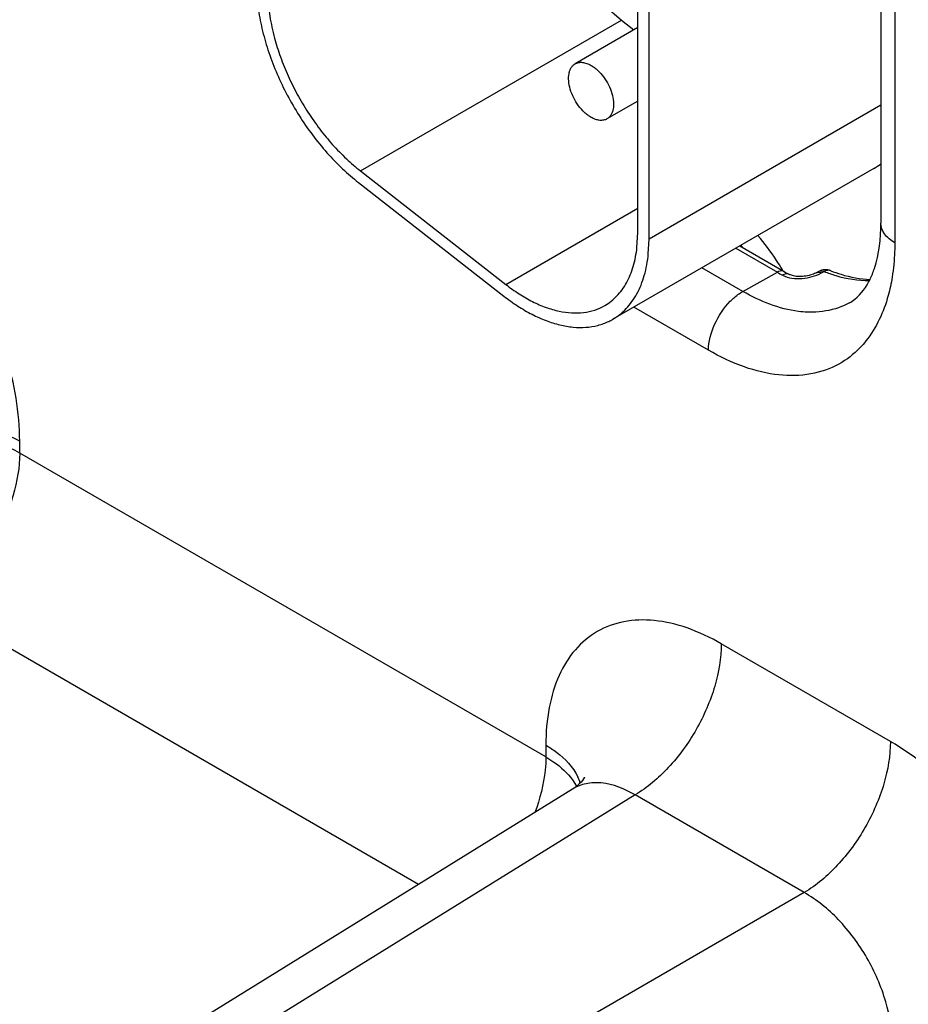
# Model space of a CAD drawing. Header units: inches. Extents: x 0 to 34, y 0 to 22.
# Tile 86 of 97: x 30.3 to 30.58, y 15.993 to 16.302. Entities that reach past the tile are written whole.
import ezdxf

# ---------------------------------------------------------------- set-up
doc = ezdxf.new("R2010")
doc.units = ezdxf.units.IN
doc.header["$LTSCALE"] = 1.87
doc.header["$MEASUREMENT"] = 0
doc.layers.get('0').update_dxf_attribs({"linetype": 'CONTINUOUS'})

msp = doc.modelspace()

# ---------------------------------------------------------------- linework, layer by layer
at = {"color": 7, "linetype": 'CONTINUOUS'}
for p, q in [((30.5711202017, 16.4575296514), (30.5711202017, 16.2383073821)), ((30.5755136, 16.4514055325), (30.5755136, 16.2321832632)), ((30.4947389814, 16.2353388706), (30.4947389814, 16.4255764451)), ((30.4982745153, 16.2332974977), (30.4982745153, 16.4235350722)), ((30.4843333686, 16.3067361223), (30.4896602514, 16.3020734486)), ((30.4076358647, 16.2547135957), (30.4896602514, 16.3020734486)), ((30.4896602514, 16.3020734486), (30.4935251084, 16.2990550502)), ((30.4947389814, 16.2997559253), (30.4750662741, 16.2883971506)), ((30.4947389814, 16.2766615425), (30.4850667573, 16.2710769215)), ((30.5711202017, 16.275357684), (30.4982745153, 16.2332974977)), ((30.4076358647, 16.2547135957), (30.4532442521, 16.2190940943)), ((30.5689093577, 16.2554818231), (30.4868849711, 16.2081219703)), ((30.4070219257, 16.2510477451), (30.4526303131, 16.2154282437)), ((30.4532442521, 16.2190940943), (30.4947389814, 16.2430526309)), ((30.4944983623, 16.230725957), (30.4947389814, 16.2353388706)), ((30.4980554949, 16.2286704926), (30.4982745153, 16.2332974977)), ((30.5255500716, 16.2304467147), (30.5386073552, 16.2229076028)), ((30.5268153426, 16.2311772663), (30.5408057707, 16.2230993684)), ((30.5277822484, 16.2168754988), (30.5149138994, 16.2243055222)), ((30.5277822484, 16.2168754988), (30.5386073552, 16.2229076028)), ((30.5516138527, 16.2231514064), (30.5507929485, 16.2227075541)), ((30.55248908, 16.2226988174), (30.5533096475, 16.2231431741)), ((30.5169905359, 16.1983993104), (30.4935182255, 16.2119519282)), ((30.3004857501, 16.166097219), (30.3004857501, 16.1697810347)), ((30.465855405, 16.0706148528), (30.3004857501, 16.166097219)), ((30.4258702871, 16.0305746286), (30.2733898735, 16.1186149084)), ((30.5741444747, 16.075448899), (30.5210013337, 16.1061330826)), ((30.465855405, 16.0742986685), (30.465855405, 16.0706148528)), ((30.4742359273, 16.0634113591), (30.4755171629, 16.0613820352)), ((30.4742654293, 16.0605029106), (29.9690311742, 15.7480584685)), ((30.4939054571, 16.058650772), (29.9890173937, 15.7464204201)), ((30.5470485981, 16.0279665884), (30.4939054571, 16.058650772)), ((30.5470485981, 16.0279665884), (30.0242217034, 15.7260938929))]:
    msp.add_line(p, q, dxfattribs=at)
for points in [[(30.5507922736, 16.2227071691), (30.5506386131, 16.2226269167), (30.5503300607, 16.222480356), (30.549974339, 16.2223310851), (30.5495702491, 16.2221825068), (30.549122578, 16.2220398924), (30.5486432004, 16.2219096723), (30.5481379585, 16.2217953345), (30.5476120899, 16.2216995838), (30.5470788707, 16.2216258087), (30.5465461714, 16.221575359), (30.5460189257, 16.2215486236), (30.5455065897, 16.2215456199), (30.5450155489, 16.2215654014), (30.5445497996, 16.2216065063), (30.5441151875, 16.2216667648), (30.5437148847, 16.2217436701), (30.5433527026, 16.2218340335), (30.5430345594, 16.2219331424), (30.5427626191, 16.2220361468), (30.5425356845, 16.2221388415), (30.5424352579, 16.222190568)], [(30.4779503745, 16.0640869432), (30.47797096, 16.0641462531), (30.4780104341, 16.0642501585), (30.4779848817, 16.064196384), (30.4778790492, 16.0640000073), (30.47767846, 16.0636774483), (30.477364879, 16.0632404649), (30.476928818, 16.0627146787), (30.4763757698, 16.0621386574), (30.4757073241, 16.0615390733), (30.4749180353, 16.0609342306), (30.4742707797, 16.0605061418)]]:
    msp.add_lwpolyline(points, dxfattribs=at)
for centre, radius, start, end in [((30.5597095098, 16.2714134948), 0.0183971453, 300.0045663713, 308.3694484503), ((30.4750574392, 16.1863542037), 0.0688865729, 39.9611866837, 40.8318557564), ((30.474801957, 16.1852524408), 0.0758387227, 30.1643042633, 30.5752666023), ((30.5698722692, 16.2770403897), 0.0625128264, 239.9910029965, 241.7108186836), ((30.5718877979, 16.2769143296), 0.0621461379, 239.9904627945, 241.7102775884), ((30.4776882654, 16.2240492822), 0.0183915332, 295.6651745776, 300.0028794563), ((30.4623604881, 16.0578847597), 0.0149863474, 17.5578488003, 25.4743511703)]:
    msp.add_arc(centre, radius, start, end, dxfattribs=at)
for points, knots in [([(30.3749197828, 16.3118971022), (30.3749984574, 16.3097279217), (30.3754213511, 16.3052743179), (30.376288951, 16.3008881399), (30.3768342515, 16.2986607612)], [0, 0, 0, 0, 0.4862727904, 1, 1, 1, 1]), ([(30.3784587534, 16.309854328), (30.3785457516, 16.3076646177), (30.3790160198, 16.30316229), (30.3799756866, 16.2987416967), (30.380577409, 16.2964976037)], [0, 0, 0, 0, 0.485389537, 1, 1, 1, 1]), ([(30.3768342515, 16.2986607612), (30.3773908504, 16.2963872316), (30.3787320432, 16.2918205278), (30.3813352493, 16.28509127), (30.3845187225, 16.2784730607), (30.3882276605, 16.2720870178), (30.3923933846, 16.2660461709), (30.3969434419, 16.2604578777), (30.4017958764, 16.2554258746), (30.4052587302, 16.2524247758), (30.4070219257, 16.2510477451)], [0, 0, 0, 0, 0.1224679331, 0.2486591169, 0.377125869, 0.5063224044, 0.6346674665, 0.760668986, 0.8829457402, 1, 1, 1, 1]), ([(30.380577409, 16.2964976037), (30.3811158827, 16.2944893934), (30.3823846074, 16.290464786), (30.3847836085, 16.2845448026), (30.3876718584, 16.2787394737), (30.3909999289, 16.2731472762), (30.394711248, 16.2678620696), (30.3987445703, 16.2629722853), (30.4030312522, 16.2585621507), (30.4060829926, 16.2559263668), (30.4076358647, 16.2547135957)], [0, 0, 0, 0, 0.1233249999, 0.249963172, 0.37852151, 0.5075573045, 0.6356003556, 0.7612167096, 0.8831292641, 1, 1, 1, 1]), ([(30.4750664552, 16.2883968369), (30.4752304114, 16.2884914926), (30.475578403, 16.2886546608), (30.4763426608, 16.2888665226), (30.477413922, 16.2888951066), (30.4787545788, 16.2885697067), (30.4796279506, 16.2881549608), (30.4800665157, 16.2879017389)], [0, 0, 0, 0, 0.1081607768, 0.2183295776, 0.4512953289, 0.7106735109, 1, 1, 1, 1]), ([(30.4800665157, 16.2715723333), (30.4797077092, 16.2717795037), (30.4789943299, 16.2722569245), (30.4776172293, 16.2734147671), (30.4760497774, 16.2751984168), (30.4745368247, 16.2776595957), (30.4734731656, 16.2802914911), (30.4729452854, 16.2828789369), (30.4729929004, 16.2849176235), (30.4733696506, 16.2863161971), (30.4737903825, 16.2871856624), (30.4743522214, 16.2878972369), (30.4748199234, 16.2882545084), (30.4750664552, 16.2883968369)], [0, 0, 0, 0, 0.0623683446, 0.1288470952, 0.2704294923, 0.4175506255, 0.5618702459, 0.6955113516, 0.812749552, 0.8647060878, 0.9125263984, 0.9571486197, 1, 1, 1, 1]), ([(30.4800665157, 16.2879017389), (30.4804253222, 16.2876945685), (30.4811387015, 16.2872171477), (30.482515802, 16.2860593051), (30.484083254, 16.2842756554), (30.4855962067, 16.2818144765), (30.4866598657, 16.2791825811), (30.4871877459, 16.2765951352), (30.4871401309, 16.2745564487), (30.4867633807, 16.273157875), (30.4863426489, 16.2722884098), (30.48578081, 16.2715768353), (30.4853131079, 16.2712195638), (30.4850665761, 16.2710772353)], [0, 0, 0, 0, 0.0623683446, 0.1288470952, 0.2704294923, 0.4175506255, 0.5618702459, 0.6955113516, 0.812749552, 0.8647060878, 0.9125263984, 0.9571486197, 1, 1, 1, 1]), ([(30.4850665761, 16.2710772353), (30.48490262, 16.2709825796), (30.4845546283, 16.2708194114), (30.4837903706, 16.2706075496), (30.4827191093, 16.2705789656), (30.4813784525, 16.2709043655), (30.4805050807, 16.2713191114), (30.4800665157, 16.2715723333)], [0, 0, 0, 0, 0.1081607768, 0.2183295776, 0.4512953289, 0.7106735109, 1, 1, 1, 1]), ([(30.3004857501, 16.1697810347), (30.300485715, 16.1788202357), (30.2970956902, 16.197885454), (30.2852780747, 16.2246771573), (30.2679842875, 16.2483074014), (30.2531684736, 16.2607770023), (30.2453398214, 16.2652965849)], [0, 0, 0, 0, 0.2372094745, 0.4999933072, 0.7627799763, 1, 1, 1, 1]), ([(30.5677357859, 16.2206412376), (30.568274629, 16.2217590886), (30.5704799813, 16.2273841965), (30.5711202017, 16.2335242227), (30.5711202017, 16.2383073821)], [0, 0, 0, 0, 0.2059965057, 1, 1, 1, 1]), ([(30.5755136, 16.2321832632), (30.574272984, 16.2328995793), (30.5721414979, 16.2345317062), (30.5711203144, 16.2371389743), (30.5711202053, 16.2383073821)], [0, 0, 0, 0, 0.550780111, 1, 1, 1, 1]), ([(30.5400961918, 16.223829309), (30.53953525, 16.2247787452), (30.5372352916, 16.2284848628), (30.5346125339, 16.2319923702), (30.5324817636, 16.2344579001)], [0, 0, 0, 0, 0.2528432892, 1, 1, 1, 1]), ([(30.4843848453, 16.2124520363), (30.4850823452, 16.2128547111), (30.4864295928, 16.2137696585), (30.4882519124, 16.2154332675), (30.489868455, 16.2173800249), (30.4917747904, 16.2203948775), (30.4935630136, 16.2248506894), (30.4942798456, 16.2286984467), (30.4944983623, 16.230725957)], [0, 0, 0, 0, 0.1115570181, 0.2246483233, 0.3407086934, 0.4609822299, 0.7175370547, 1, 1, 1, 1]), ([(30.5755136, 16.2321832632), (30.5755136, 16.2312499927), (30.5754485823, 16.2276386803), (30.57511705, 16.2240298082), (30.5746936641, 16.2213848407)], [0, 0, 0, 0, 0.2583869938, 1, 1, 1, 1]), ([(30.4868848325, 16.2081222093), (30.4876642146, 16.2085722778), (30.4891694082, 16.2095962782), (30.491200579, 16.2114638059), (30.4929973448, 16.2136518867), (30.4945481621, 16.2161411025), (30.495841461, 16.2189140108), (30.4972471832, 16.2230603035), (30.4978333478, 16.2263901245), (30.4980554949, 16.2286704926)], [0, 0, 0, 0, 0.1111922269, 0.2239633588, 0.3397844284, 0.4599070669, 0.5853625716, 0.7169335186, 1, 1, 1, 1]), ([(30.5554047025, 16.2233826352), (30.5549230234, 16.2235719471), (30.5541305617, 16.223537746), (30.5534826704, 16.2232390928), (30.5533096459, 16.2231431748)], [0, 0, 0, 0, 0.7234574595, 1, 1, 1, 1]), ([(30.540805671, 16.2230991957), (30.5406603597, 16.2231831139), (30.5399353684, 16.2234504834), (30.5391215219, 16.2231941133), (30.5386073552, 16.2229076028)], [0, 0, 0, 0, 0.2218413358, 1, 1, 1, 1]), ([(30.5402460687, 16.2219936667), (30.5420769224, 16.2210085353), (30.5465058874, 16.2206127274), (30.5506345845, 16.221694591), (30.55248908, 16.2226988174)], [0, 0, 0, 0, 0.4964332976, 1, 1, 1, 1]), ([(30.5424347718, 16.22219061), (30.5422857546, 16.2222708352), (30.5415618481, 16.2225221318), (30.5407552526, 16.2222770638), (30.5402460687, 16.2219936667)], [0, 0, 0, 0, 0.2250601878, 1, 1, 1, 1]), ([(30.5507929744, 16.2227075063), (30.5511558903, 16.2229039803), (30.5517946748, 16.2229397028), (30.5523384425, 16.2227601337), (30.552489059, 16.2226988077)], [0, 0, 0, 0, 0.7173295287, 1, 1, 1, 1]), ([(30.5516142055, 16.2231515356), (30.5519762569, 16.2233473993), (30.5526150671, 16.2233825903), (30.5531573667, 16.2232018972), (30.5533096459, 16.2231431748)], [0, 0, 0, 0, 0.7160811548, 1, 1, 1, 1]), ([(30.5533096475, 16.2231431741), (30.5545195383, 16.2226684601), (30.559105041, 16.2210711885), (30.5639925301, 16.2202386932), (30.5675510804, 16.2202748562)], [0, 0, 0, 0, 0.26751238, 1, 1, 1, 1]), ([(30.5554047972, 16.223382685), (30.5564680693, 16.2229654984), (30.5604476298, 16.2215629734), (30.5646587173, 16.2207468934), (30.5677363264, 16.2206488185)], [0, 0, 0, 0, 0.2705734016, 1, 1, 1, 1]), ([(30.5612463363, 16.2132812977), (30.5618624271, 16.2136196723), (30.5646264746, 16.2154531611), (30.5666074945, 16.2183005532), (30.5677357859, 16.2206412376)], [0, 0, 0, 0, 0.2129135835, 1, 1, 1, 1]), ([(30.5746936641, 16.2213848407), (30.5743804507, 16.2194281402), (30.5728841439, 16.2123157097), (30.5697671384, 16.2054367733), (30.5664567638, 16.2013020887)], [0, 0, 0, 0, 0.2722653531, 1, 1, 1, 1]), ([(30.4532442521, 16.2190940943), (30.4546010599, 16.2180344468), (30.4573322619, 16.2160851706), (30.4615667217, 16.2136484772), (30.4657761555, 16.2118113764), (30.4699015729, 16.2106020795), (30.4738875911, 16.2100396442), (30.4776794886, 16.2101407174), (30.4812178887, 16.2109105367), (30.4833818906, 16.2118730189), (30.4843848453, 16.2124520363)], [0, 0, 0, 0, 0.153232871, 0.2981632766, 0.4340991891, 0.5610799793, 0.6796511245, 0.7909704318, 0.896920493, 1, 1, 1, 1]), ([(30.4526303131, 16.2154282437), (30.4540560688, 16.2143147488), (30.4569267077, 16.2122582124), (30.4613722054, 16.2096589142), (30.465798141, 16.2076588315), (30.4701460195, 16.2062841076), (30.4743632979, 16.2055560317), (30.4783974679, 16.2054874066), (30.4821925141, 16.206088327), (30.484550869, 16.2069422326), (30.4856538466, 16.2074722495)], [0, 0, 0, 0, 0.1520710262, 0.2963947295, 0.4322160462, 0.5595055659, 0.678701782, 0.7907370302, 0.89713282, 1, 1, 1, 1]), ([(30.5238305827, 16.2137974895), (30.524140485, 16.2141123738), (30.5253493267, 16.2152678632), (30.5267070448, 16.2162763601), (30.5277822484, 16.2168754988)], [0, 0, 0, 0, 0.2641314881, 1, 1, 1, 1]), ([(30.5507156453, 16.2103823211), (30.548912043, 16.2102885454), (30.5408679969, 16.2106464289), (30.5331551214, 16.2137732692), (30.5277822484, 16.2168754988)], [0, 0, 0, 0, 0.2254674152, 1, 1, 1, 1]), ([(30.5169905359, 16.1983993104), (30.5169905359, 16.201150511), (30.5185330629, 16.206839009), (30.5217547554, 16.2116882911), (30.5238305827, 16.2137974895)], [0, 0, 0, 0, 0.4817746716, 1, 1, 1, 1]), ([(30.5612463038, 16.2132813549), (30.5604616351, 16.2128503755), (30.5571516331, 16.2112779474), (30.5534754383, 16.2105258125), (30.5507156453, 16.2103823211)], [0, 0, 0, 0, 0.2446831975, 1, 1, 1, 1]), ([(30.5664567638, 16.2013020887), (30.5658604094, 16.2005572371), (30.5634005, 16.197751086), (30.5603961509, 16.1954168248), (30.5579688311, 16.1940694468)], [0, 0, 0, 0, 0.2557842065, 1, 1, 1, 1]), ([(30.5579688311, 16.1940694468), (30.5552420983, 16.1925558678), (30.5490036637, 16.1903939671), (30.5386947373, 16.1902261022), (30.5277204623, 16.1929191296), (30.5205809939, 16.1963262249), (30.5169905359, 16.1983993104)], [0, 0, 0, 0, 0.217748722, 0.4511945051, 0.7105224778, 1, 1, 1, 1]), ([(30.3004857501, 16.1697810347), (30.2966171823, 16.1720146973), (30.2876292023, 16.1752909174), (30.2732403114, 16.1769089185), (30.2588062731, 16.1754289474), (30.2497447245, 16.1722465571), (30.2458169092, 16.1700564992)], [0, 0, 0, 0, 0.2367043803, 0.4989084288, 0.7617054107, 1, 1, 1, 1]), ([(30.3004857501, 16.166097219), (30.2966171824, 16.1683308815), (30.2876292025, 16.1716071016), (30.2732403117, 16.1732251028), (30.2588062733, 16.1717451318), (30.2497447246, 16.1685627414), (30.2458169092, 16.1663726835)], [0, 0, 0, 0, 0.2367043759, 0.4989084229, 0.7617054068, 1, 1, 1, 1]), ([(30.3004857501, 16.166097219), (30.3004857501, 16.1616302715), (30.2988288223, 16.1522085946), (30.293035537, 16.1389386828), (30.2845369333, 16.1271783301), (30.2772503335, 16.1209216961), (30.2733898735, 16.1186149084)], [0, 0, 0, 0, 0.2366973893, 0.4989014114, 0.7617018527, 1, 1, 1, 1]), ([(30.5210013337, 16.1061330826), (30.5175780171, 16.1081096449), (30.5107710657, 16.1113503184), (30.5003087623, 16.1138758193), (30.4904852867, 16.1136278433), (30.4817416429, 16.11045815), (30.4746241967, 16.104471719), (30.469497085, 16.0960891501), (30.4664526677, 16.0857664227), (30.465855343, 16.0782514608), (30.465855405, 16.0742986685)], [0, 0, 0, 0, 0.1449042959, 0.2745297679, 0.3911257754, 0.5000105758, 0.6088929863, 0.7254831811, 0.8551018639, 1, 1, 1, 1]), ([(30.5210013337, 16.1061330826), (30.5210013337, 16.1016661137), (30.5193443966, 16.0922444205), (30.5135510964, 16.0789745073), (30.505052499, 16.0672141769), (30.4977659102, 16.0609575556), (30.4939054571, 16.058650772)], [0, 0, 0, 0, 0.236698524, 0.4989022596, 0.7617022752, 1, 1, 1, 1]), ([(30.5741444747, 16.075448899), (30.5741444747, 16.0709819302), (30.5724875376, 16.0615602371), (30.5666942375, 16.0482903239), (30.5581956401, 16.0365299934), (30.5509090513, 16.030273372), (30.5470485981, 16.0279665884)], [0, 0, 0, 0, 0.2366985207, 0.4989022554, 0.7617022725, 1, 1, 1, 1]), ([(30.6292904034, 15.9799333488), (30.6292903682, 15.9889725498), (30.6259003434, 16.0080377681), (30.6140827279, 16.0348294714), (30.5967889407, 16.0584597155), (30.5819731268, 16.0709293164), (30.5741444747, 16.075448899)], [0, 0, 0, 0, 0.2372094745, 0.4999933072, 0.7627799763, 1, 1, 1, 1]), ([(30.465855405, 16.0742986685), (30.4670051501, 16.0736348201), (30.4709768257, 16.0710539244), (30.4744207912, 16.0674231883), (30.4758898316, 16.0643304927)], [0, 0, 0, 0, 0.2794135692, 1, 1, 1, 1]), ([(30.465855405, 16.0706148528), (30.465855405, 16.0692290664), (30.4655180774, 16.0632769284), (30.4639957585, 16.0574266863), (30.4623868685, 16.0531523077)], [0, 0, 0, 0, 0.2327904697, 1, 1, 1, 1]), ([(30.465855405, 16.0706148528), (30.4667239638, 16.0701133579), (30.4698450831, 16.06813749), (30.4726509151, 16.0655907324), (30.4742359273, 16.0634113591)], [0, 0, 0, 0, 0.2712310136, 1, 1, 1, 1]), ([(30.4939054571, 16.058650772), (30.490680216, 16.0605803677), (30.4854883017, 16.062718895), (30.4785227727, 16.0624681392), (30.475554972, 16.0612995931), (30.474270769, 16.0605061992)], [0, 0, 0, 0, 0.5469063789, 0.7803406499, 1, 1, 1, 1]), ([(30.5746215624, 15.9802088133), (30.5746908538, 15.9847484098), (30.5731081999, 15.9943325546), (30.5672382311, 16.0077841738), (30.5585236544, 16.0195936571), (30.5510147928, 16.0257566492), (30.5470485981, 16.0279665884)], [0, 0, 0, 0, 0.237701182, 0.4999934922, 0.7622884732, 1, 1, 1, 1])]:
    msp.add_open_spline(points, degree=3, knots=knots, dxfattribs=at)
msp.add_open_spline([(30.5554047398, 16.2233827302), (30.5542267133, 16.2238448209), (30.5527284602, 16.2237543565), (30.5516155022, 16.2231521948)], degree=3, dxfattribs=at)

doc.saveas('drawing.dxf')
